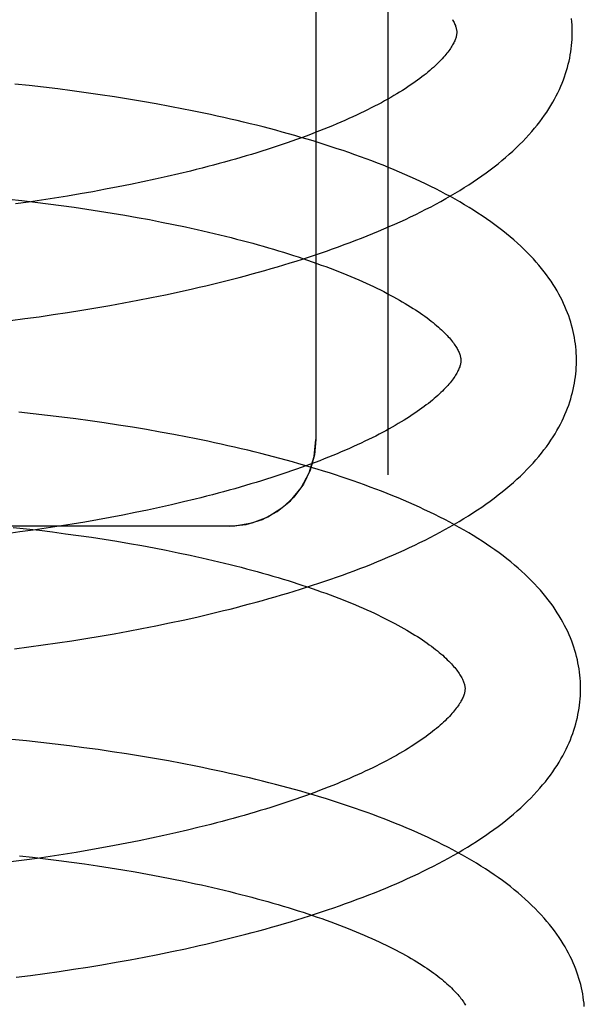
# Model space of a CAD drawing. Header units: inches. Extents: x 0 to 215, y 0 to 139.
# Tile 35 of 98: x 42.0271 to 42.1248, y 53.1208 to 53.2912. Entities that reach past the tile are written whole.
import ezdxf

# ---------------------------------------------------------------- set-up
doc = ezdxf.new("R2010")
doc.units = ezdxf.units.IN
doc.header["$LTSCALE"] = 11.804375
doc.header["$MEASUREMENT"] = 0
doc.linetypes.add('HIDDEN', pattern=[0.2, 0.1, -0.1])
doc.layers.add('DEFAULT_2', color=8, linetype='HIDDEN')

msp = doc.modelspace()

# ---------------------------------------------------------------- linework, layer by layer
at = {"layer": 'DEFAULT_2', "color": 8, "linetype": 'HIDDEN'}
for p, q in [((42.09083, 53.40176), (42.09083, 53.21243)), ((42.07833, 53.39145), (42.07833, 53.21854)), ((42.02871, 53.27978), (42.02622, 53.28005)), ((42.03119, 53.2795), (42.02871, 53.27978)), ((42.03366, 53.2792), (42.03119, 53.2795)), ((42.03613, 53.27889), (42.03366, 53.2792)), ((42.03859, 53.27855), (42.03613, 53.27889)), ((42.04103, 53.2782), (42.03859, 53.27855)), ((42.04347, 53.27783), (42.04103, 53.2782)), ((42.0459, 53.27745), (42.04347, 53.27783)), ((42.04831, 53.27705), (42.0459, 53.27745)), ((42.05071, 53.27662), (42.04831, 53.27705)), ((42.05309, 53.27619), (42.05071, 53.27662)), ((42.05258, 53.26404), (42.0505, 53.26357)), ((42.05463, 53.26451), (42.05258, 53.26404)), ((42.05665, 53.265), (42.05463, 53.26451)), ((42.04412, 53.26225), (42.04195, 53.26184)), ((42.04627, 53.26268), (42.04412, 53.26225)), ((42.04839, 53.26312), (42.04627, 53.26268)), ((42.0505, 53.26357), (42.04839, 53.26312)), ((42.03533, 53.26068), (42.03309, 53.26032)), ((42.03755, 53.26105), (42.03533, 53.26068)), ((42.03976, 53.26143), (42.03755, 53.26105)), ((42.04195, 53.26184), (42.03976, 53.26143)), ((42.02519, 53.26014), (42.02747, 53.25989)), ((42.02859, 53.25964), (42.02632, 53.25933)), ((42.02747, 53.25989), (42.02974, 53.25962)), ((42.03085, 53.25997), (42.02859, 53.25964)), ((42.02974, 53.25962), (42.032, 53.25934)), ((42.03309, 53.26032), (42.03085, 53.25997)), ((42.032, 53.25934), (42.03425, 53.25905)), ((42.03425, 53.25905), (42.03649, 53.25874)), ((42.03649, 53.25874), (42.03871, 53.25842)), ((42.03871, 53.25842), (42.04091, 53.25808)), ((42.04091, 53.25808), (42.0431, 53.25773)), ((42.0431, 53.25773), (42.04527, 53.25736)), ((42.04527, 53.25736), (42.04742, 53.25698)), ((42.04742, 53.25698), (42.04955, 53.25659)), ((42.04955, 53.25659), (42.05165, 53.25618)), ((42.05165, 53.25618), (42.05372, 53.25577)), ((42.04992, 53.2431), (42.05229, 53.24359)), ((42.05229, 53.24359), (42.05466, 53.2441)), ((42.05466, 53.2441), (42.057, 53.24462)), ((42.04026, 53.24131), (42.04269, 53.24173)), ((42.04269, 53.24173), (42.04511, 53.24217)), ((42.04511, 53.24217), (42.04752, 53.24263)), ((42.04752, 53.24263), (42.04992, 53.2431)), ((42.03042, 53.2398), (42.03289, 53.24015)), ((42.03289, 53.24015), (42.03536, 53.24052)), ((42.03536, 53.24052), (42.03781, 53.24091)), ((42.03781, 53.24091), (42.04026, 53.24131)), ((42.02547, 53.23914), (42.02795, 53.23946)), ((42.02795, 53.23946), (42.03042, 53.2398)), ((42.02939, 53.223), (42.02691, 53.22326)), ((42.03187, 53.22272), (42.02939, 53.223)), ((42.03435, 53.22242), (42.03187, 53.22272)), ((42.03682, 53.2221), (42.03435, 53.22242)), ((42.03928, 53.22177), (42.03682, 53.2221)), ((42.04172, 53.22142), (42.03928, 53.22177)), ((42.04416, 53.22105), (42.04172, 53.22142)), ((42.04659, 53.22066), (42.04416, 53.22105)), ((42.049, 53.22026), (42.04659, 53.22066)), ((42.0514, 53.21984), (42.049, 53.22026)), ((42.05378, 53.2194), (42.0514, 53.21984)), ((42.05543, 53.20774), (42.05338, 53.20726)), ((42.05745, 53.20823), (42.05543, 53.20774)), ((42.04919, 53.20634), (42.04707, 53.2059)), ((42.0513, 53.2068), (42.04919, 53.20634)), ((42.05338, 53.20726), (42.0513, 53.2068)), ((42.03835, 53.20427), (42.03613, 53.2039)), ((42.04056, 53.20466), (42.03835, 53.20427)), ((42.04275, 53.20506), (42.04056, 53.20466)), ((42.04492, 53.20547), (42.04275, 53.20506)), ((42.04707, 53.2059), (42.04492, 53.20547)), ((42.06333, 53.20354), (41.84333, 53.20354)), ((42.02711, 53.20255), (42.02484, 53.20225)), ((42.02596, 53.20334), (42.02824, 53.20309)), ((42.02938, 53.20286), (42.02711, 53.20255)), ((42.02824, 53.20309), (42.03051, 53.20283)), ((42.03164, 53.20319), (42.02938, 53.20286)), ((42.03051, 53.20283), (42.03278, 53.20255)), ((42.03389, 53.20354), (42.03164, 53.20319)), ((42.03278, 53.20255), (42.03503, 53.20225)), ((42.03613, 53.2039), (42.03389, 53.20354)), ((42.03503, 53.20225), (42.03727, 53.20194)), ((42.03727, 53.20194), (42.03949, 53.20162)), ((42.03949, 53.20162), (42.0417, 53.20128)), ((42.0417, 53.20128), (42.04389, 53.20093)), ((42.04389, 53.20093), (42.04606, 53.20056)), ((42.04606, 53.20056), (42.04821, 53.20018)), ((42.04821, 53.20018), (42.05033, 53.19979)), ((42.05033, 53.19979), (42.05243, 53.19938)), ((42.05243, 53.19938), (42.05451, 53.19896)), ((42.05301, 53.1868), (42.05538, 53.1873)), ((42.05538, 53.1873), (42.05772, 53.18783)), ((42.04583, 53.18538), (42.04824, 53.18584)), ((42.04824, 53.18584), (42.05064, 53.18631)), ((42.05064, 53.18631), (42.05301, 53.1868)), ((42.03608, 53.18373), (42.03853, 53.18412)), ((42.03853, 53.18412), (42.04098, 53.18452)), ((42.04098, 53.18452), (42.04341, 53.18494)), ((42.04341, 53.18494), (42.04583, 53.18538)), ((42.02619, 53.18235), (42.02867, 53.18267)), ((42.02867, 53.18267), (42.03115, 53.183)), ((42.03115, 53.183), (42.03361, 53.18336)), ((42.03361, 53.18336), (42.03608, 53.18373)), ((42.02824, 53.16641), (42.02574, 53.16666)), ((42.03073, 53.16614), (42.02824, 53.16641)), ((42.03322, 53.16585), (42.03073, 53.16614)), ((42.03571, 53.16555), (42.03322, 53.16585)), ((42.03818, 53.16522), (42.03571, 53.16555)), ((42.04065, 53.16488), (42.03818, 53.16522)), ((42.04311, 53.16453), (42.04065, 53.16488)), ((42.04555, 53.16415), (42.04311, 53.16453)), ((42.04799, 53.16376), (42.04555, 53.16415)), ((42.0504, 53.16335), (42.04799, 53.16376)), ((42.05281, 53.16292), (42.0504, 53.16335)), ((42.0552, 53.16248), (42.05281, 53.16292)), ((42.05817, 53.15144), (42.05615, 53.15095)), ((42.05202, 53.15), (42.04991, 53.14955)), ((42.05409, 53.15047), (42.05202, 53.15)), ((42.05615, 53.15095), (42.05409, 53.15047)), ((42.04346, 53.14827), (42.04128, 53.14787)), ((42.04563, 53.14868), (42.04346, 53.14827)), ((42.04778, 53.14911), (42.04563, 53.14868)), ((42.04991, 53.14955), (42.04778, 53.14911)), ((42.02703, 53.14651), (42.0293, 53.14626)), ((42.03236, 53.1464), (42.0301, 53.14607)), ((42.03461, 53.14675), (42.03236, 53.1464)), ((42.03685, 53.14711), (42.03461, 53.14675)), ((42.03907, 53.14748), (42.03685, 53.14711)), ((42.04128, 53.14787), (42.03907, 53.14748)), ((42.02783, 53.14576), (42.02555, 53.14546)), ((42.0301, 53.14607), (42.02783, 53.14576)), ((42.0293, 53.14626), (42.03157, 53.14599)), ((42.03157, 53.14599), (42.03383, 53.14571)), ((42.03383, 53.14571), (42.03607, 53.14542)), ((42.03607, 53.14542), (42.0383, 53.14511)), ((42.0383, 53.14511), (42.04052, 53.14478)), ((42.04052, 53.14478), (42.04272, 53.14444)), ((42.04272, 53.14444), (42.0449, 53.14409)), ((42.0449, 53.14409), (42.04706, 53.14372)), ((42.04706, 53.14372), (42.0492, 53.14334)), ((42.0492, 53.14334), (42.05132, 53.14295)), ((42.05132, 53.14295), (42.05341, 53.14254)), ((42.05341, 53.14254), (42.05548, 53.14212)), ((42.05577, 53.13044), (42.05813, 53.13097)), ((42.04861, 53.12898), (42.05101, 53.12945)), ((42.05101, 53.12945), (42.0534, 53.12994)), ((42.0534, 53.12994), (42.05577, 53.13044)), ((42.03886, 53.12726), (42.04132, 53.12766)), ((42.04132, 53.12766), (42.04376, 53.12808)), ((42.04376, 53.12808), (42.04619, 53.12852)), ((42.04619, 53.12852), (42.04861, 53.12898)), ((42.02897, 53.12582), (42.03145, 53.12616)), ((42.03145, 53.12616), (42.03393, 53.12651)), ((42.03393, 53.12651), (42.0364, 53.12688)), ((42.0364, 53.12688), (42.03886, 53.12726)), ((42.02648, 53.1255), (42.02897, 53.12582))]:
    msp.add_line(p, q, dxfattribs=at)
for points in [[(42.10197, 53.29123), (42.10208, 53.29105), (42.10218, 53.29086), (42.10227, 53.29069), (42.10235, 53.29051), (42.10243, 53.29035), (42.10249, 53.29019), (42.10254, 53.29004), (42.10259, 53.28989), (42.10263, 53.28976), (42.10266, 53.28963), (42.10269, 53.2895), (42.1027, 53.28938), (42.10272, 53.28926), (42.10273, 53.28915), (42.10273, 53.28904)], [(42.12273, 53.2893), (42.12272, 53.28975), (42.12269, 53.29029), (42.12266, 53.29083), (42.12261, 53.29137)], [(42.10273, 53.28904), (42.10273, 53.28893), (42.10272, 53.28882), (42.10271, 53.28869), (42.1027, 53.28857), (42.10267, 53.28844), (42.10264, 53.28831), (42.10261, 53.28816), (42.10256, 53.28802), (42.10251, 53.28786), (42.10245, 53.2877), (42.10238, 53.28753), (42.1023, 53.28736), (42.10221, 53.28718), (42.10212, 53.287), (42.10201, 53.28681), (42.1019, 53.28662), (42.10178, 53.28642), (42.10165, 53.28622), (42.10151, 53.28601), (42.10136, 53.2858), (42.1012, 53.28559), (42.10102, 53.28537), (42.10084, 53.28514), (42.10065, 53.28491), (42.10044, 53.28468), (42.10023, 53.28444), (42.1, 53.28419), (42.09976, 53.28395), (42.09951, 53.2837), (42.09925, 53.28344), (42.09897, 53.28318), (42.09869, 53.28292), (42.09839, 53.28266), (42.09808, 53.28239), (42.09775, 53.28212), (42.09742, 53.28184), (42.09707, 53.28157), (42.0967, 53.28128), (42.09633, 53.281), (42.09594, 53.28071), (42.09554, 53.28043), (42.09512, 53.28014), (42.09469, 53.27984), (42.09425, 53.27955), (42.0938, 53.27925), (42.09333, 53.27896), (42.09285, 53.27866), (42.09236, 53.27836), (42.09185, 53.27805), (42.09133, 53.27775), (42.09079, 53.27745), (42.09024, 53.27714), (42.08968, 53.27683), (42.08911, 53.27653), (42.08852, 53.27622), (42.08792, 53.27591), (42.08731, 53.27561), (42.08668, 53.2753), (42.08605, 53.27499), (42.0854, 53.27468), (42.08473, 53.27438), (42.08406, 53.27407), (42.08337, 53.27377), (42.08267, 53.27346), (42.08196, 53.27316), (42.08124, 53.27285), (42.0805, 53.27255), (42.07975, 53.27225), (42.07899, 53.27195), (42.07822, 53.27165), (42.07744, 53.27135), (42.07664, 53.27105), (42.07584, 53.27075), (42.07502, 53.27046), (42.0742, 53.27017), (42.07336, 53.26987), (42.07251, 53.26958), (42.07165, 53.2693), (42.07078, 53.26901), (42.06991, 53.26873), (42.06902, 53.26845), (42.06812, 53.26817), (42.06721, 53.26789), (42.0663, 53.26761), (42.06537, 53.26734), (42.06443, 53.26707), (42.06349, 53.2668), (42.06254, 53.26654), (42.06158, 53.26628), (42.06061, 53.26602), (42.05963, 53.26576), (42.05865, 53.2655), (42.05765, 53.26525), (42.05665, 53.265)], [(42.057, 53.24462), (42.05816, 53.24489), (42.05932, 53.24516), (42.06048, 53.24544), (42.06163, 53.24572), (42.06277, 53.24601), (42.06391, 53.2463), (42.06504, 53.24659), (42.06617, 53.24689), (42.06729, 53.24719), (42.0684, 53.2475), (42.06951, 53.24781), (42.07061, 53.24812), (42.0717, 53.24845), (42.07279, 53.24877), (42.07387, 53.2491), (42.07494, 53.24943), (42.07601, 53.24977), (42.07707, 53.25011), (42.07812, 53.25046), (42.07916, 53.25081), (42.0802, 53.25116), (42.08123, 53.25152), (42.08225, 53.25189), (42.08326, 53.25226), (42.08427, 53.25263), (42.08526, 53.25301), (42.08625, 53.25339), (42.08723, 53.25378), (42.0882, 53.25418), (42.08916, 53.25457), (42.09012, 53.25498), (42.09106, 53.25538), (42.092, 53.2558), (42.09292, 53.25622), (42.09384, 53.25664), (42.09475, 53.25707), (42.09565, 53.2575), (42.09653, 53.25794), (42.09741, 53.25838), (42.09828, 53.25883), (42.09914, 53.25929), (42.09998, 53.25975), (42.10082, 53.26022), (42.10164, 53.26069), (42.10245, 53.26117), (42.10326, 53.26166), (42.10404, 53.26215), (42.10482, 53.26264), (42.10559, 53.26314), (42.10634, 53.26365), (42.10707, 53.26416), (42.1078, 53.26468), (42.10851, 53.26521), (42.1092, 53.26574), (42.10988, 53.26627), (42.11054, 53.26681), (42.11119, 53.26736), (42.11182, 53.26791), (42.11244, 53.26846), (42.11303, 53.26902), (42.11361, 53.26958), (42.11416, 53.27014), (42.1147, 53.2707), (42.11522, 53.27126), (42.11572, 53.27183), (42.1162, 53.27239), (42.11666, 53.27296), (42.1171, 53.27352), (42.11753, 53.27409), (42.11793, 53.27465), (42.11831, 53.27521), (42.11868, 53.27578), (42.11903, 53.27634), (42.11936, 53.27689), (42.11967, 53.27745), (42.11996, 53.27801), (42.12024, 53.27856), (42.1205, 53.27911), (42.12075, 53.27966), (42.12098, 53.28021), (42.12119, 53.28076), (42.12139, 53.2813), (42.12158, 53.28185), (42.12175, 53.28239), (42.1219, 53.28293), (42.12204, 53.28347), (42.12217, 53.28401), (42.12229, 53.28455), (42.12239, 53.28509), (42.12248, 53.28563), (42.12255, 53.28617), (42.12261, 53.28671), (42.12266, 53.28724), (42.1227, 53.28778), (42.12272, 53.28832), (42.12273, 53.28885), (42.12273, 53.2893)], [(42.12345, 53.2325), (42.12344, 53.23296), (42.12342, 53.23349), (42.12338, 53.23403), (42.12333, 53.23456), (42.12327, 53.2351), (42.12319, 53.23563), (42.1231, 53.23617), (42.123, 53.2367), (42.12289, 53.23724), (42.12276, 53.23778), (42.12261, 53.23831), (42.12246, 53.23885), (42.12229, 53.23939), (42.12211, 53.23993), (42.12191, 53.24047), (42.12169, 53.24101), (42.12147, 53.24155), (42.12122, 53.24209), (42.12096, 53.24263), (42.12069, 53.24318), (42.1204, 53.24372), (42.12009, 53.24427), (42.11976, 53.24482), (42.11942, 53.24537), (42.11906, 53.24592), (42.11868, 53.24647), (42.11828, 53.24702), (42.11786, 53.24758), (42.11743, 53.24813), (42.11697, 53.24869), (42.11649, 53.24924), (42.116, 53.24979), (42.11549, 53.25034), (42.11495, 53.25089), (42.1144, 53.25144), (42.11383, 53.25199), (42.11324, 53.25253), (42.11263, 53.25308), (42.112, 53.25361), (42.11136, 53.25414), (42.1107, 53.25467), (42.11002, 53.25519), (42.10933, 53.25571), (42.10862, 53.25622), (42.1079, 53.25673), (42.10716, 53.25723), (42.10641, 53.25773), (42.10565, 53.25822), (42.10487, 53.2587), (42.10408, 53.25918), (42.10328, 53.25965), (42.10246, 53.26011), (42.10164, 53.26057), (42.1008, 53.26102), (42.09996, 53.26147), (42.0991, 53.2619), (42.09823, 53.26234), (42.09735, 53.26277), (42.09646, 53.26319), (42.09557, 53.2636), (42.09466, 53.26402), (42.09374, 53.26442), (42.09281, 53.26482), (42.09188, 53.26521), (42.09093, 53.2656), (42.08998, 53.26599), (42.08902, 53.26637), (42.08804, 53.26674), (42.08706, 53.26711), (42.08607, 53.26747), (42.08508, 53.26783), (42.08407, 53.26818), (42.08306, 53.26853), (42.08204, 53.26887), (42.08101, 53.26921), (42.07997, 53.26954), (42.07893, 53.26987), (42.07788, 53.2702), (42.07682, 53.27052), (42.07575, 53.27083), (42.07468, 53.27114), (42.07359, 53.27145), (42.07251, 53.27175), (42.07141, 53.27205), (42.07031, 53.27234), (42.0692, 53.27263), (42.06809, 53.27291), (42.06697, 53.27319), (42.06584, 53.27346), (42.06471, 53.27373), (42.06357, 53.274), (42.06243, 53.27426), (42.06128, 53.27451), (42.06012, 53.27477), (42.05896, 53.27501), (42.0578, 53.27526), (42.05663, 53.2755), (42.05545, 53.27573), (42.05309, 53.27619)], [(42.05372, 53.25577), (42.05577, 53.25533), (42.05678, 53.25511), (42.05779, 53.25489), (42.05879, 53.25466), (42.05978, 53.25443), (42.06076, 53.2542), (42.06174, 53.25397), (42.06271, 53.25373), (42.06367, 53.25349), (42.06462, 53.25324), (42.06556, 53.253), (42.06649, 53.25275), (42.06741, 53.2525), (42.06833, 53.25224), (42.06923, 53.25198), (42.07012, 53.25173), (42.07101, 53.25146), (42.07188, 53.2512), (42.07275, 53.25094), (42.0736, 53.25067), (42.07445, 53.2504), (42.07528, 53.25013), (42.07611, 53.24985), (42.07692, 53.24958), (42.07772, 53.2493), (42.07851, 53.24902), (42.07929, 53.24874), (42.08005, 53.24846), (42.08081, 53.24818), (42.08155, 53.24789), (42.08228, 53.24761), (42.083, 53.24732), (42.08371, 53.24703), (42.0844, 53.24674), (42.08509, 53.24646), (42.08576, 53.24617), (42.08641, 53.24588), (42.08706, 53.24558), (42.08769, 53.24529), (42.08831, 53.245), (42.08892, 53.24471), (42.08951, 53.24442), (42.0901, 53.24413), (42.09066, 53.24383), (42.09122, 53.24354), (42.09176, 53.24325), (42.09229, 53.24296), (42.0928, 53.24267), (42.09331, 53.24239), (42.0938, 53.2421), (42.09427, 53.24181), (42.09473, 53.24153), (42.09518, 53.24124), (42.09562, 53.24096), (42.09604, 53.24068), (42.09645, 53.24041), (42.09684, 53.24013), (42.09723, 53.23986), (42.0976, 53.23959), (42.09795, 53.23932), (42.0983, 53.23905), (42.09863, 53.23879), (42.09895, 53.23853), (42.09925, 53.23827), (42.09955, 53.23801), (42.09983, 53.23776), (42.1001, 53.23751), (42.10035, 53.23727), (42.1006, 53.23703), (42.10083, 53.23679), (42.10105, 53.23656), (42.10126, 53.23633), (42.10146, 53.23611), (42.10165, 53.23589), (42.10182, 53.23567), (42.10199, 53.23546), (42.10215, 53.23525), (42.10229, 53.23505), (42.10243, 53.23485), (42.10256, 53.23466), (42.10268, 53.23447), (42.10279, 53.23428), (42.10289, 53.2341), (42.10298, 53.23392), (42.10306, 53.23375), (42.10314, 53.23358), (42.1032, 53.23342), (42.10326, 53.23326), (42.10331, 53.23312), (42.10335, 53.23298), (42.10338, 53.23284), (42.1034, 53.23271), (42.10342, 53.23259), (42.10344, 53.23247), (42.10345, 53.23236), (42.10345, 53.23225)], [(42.10345, 53.23225), (42.10345, 53.23215), (42.10344, 53.23203), (42.10343, 53.23191), (42.10342, 53.23179), (42.1034, 53.23167), (42.10337, 53.23154), (42.10333, 53.2314), (42.10329, 53.23125), (42.10324, 53.2311), (42.10318, 53.23094), (42.10311, 53.23077), (42.10303, 53.2306), (42.10295, 53.23042), (42.10285, 53.23023), (42.10275, 53.23004), (42.10264, 53.22985), (42.10251, 53.22965), (42.10238, 53.22945), (42.10224, 53.22924), (42.10209, 53.22903), (42.10193, 53.22882), (42.10176, 53.2286), (42.10158, 53.22837), (42.10139, 53.22815), (42.10119, 53.22791), (42.10097, 53.22767), (42.10075, 53.22743), (42.10051, 53.22718), (42.10026, 53.22693), (42.1, 53.22668), (42.09972, 53.22642), (42.09944, 53.22616), (42.09914, 53.22589), (42.09883, 53.22563), (42.09851, 53.22535), (42.09817, 53.22508), (42.09782, 53.2248), (42.09746, 53.22452), (42.09709, 53.22424), (42.0967, 53.22395), (42.0963, 53.22366), (42.09588, 53.22337), (42.09545, 53.22308), (42.09501, 53.22279), (42.09456, 53.22249), (42.0941, 53.22219), (42.09362, 53.22189), (42.09312, 53.22159), (42.09262, 53.22129), (42.0921, 53.22099), (42.09156, 53.22068), (42.09102, 53.22038), (42.09046, 53.22007), (42.08988, 53.21977), (42.0893, 53.21946), (42.0887, 53.21915), (42.08809, 53.21884), (42.08746, 53.21854), (42.08683, 53.21823), (42.08618, 53.21792), (42.08552, 53.21761), (42.08484, 53.21731), (42.08415, 53.217), (42.08346, 53.2167), (42.08274, 53.21639), (42.08202, 53.21609), (42.08129, 53.21578), (42.08054, 53.21548), (42.07978, 53.21518), (42.07901, 53.21488), (42.07823, 53.21458), (42.07743, 53.21428), (42.07663, 53.21399), (42.07581, 53.21369), (42.07499, 53.2134), (42.07415, 53.21311), (42.0733, 53.21282), (42.07245, 53.21253), (42.07158, 53.21224), (42.0707, 53.21196), (42.06981, 53.21168), (42.06891, 53.2114), (42.06801, 53.21112), (42.06709, 53.21085), (42.06617, 53.21057), (42.06523, 53.2103), (42.06429, 53.21003), (42.06334, 53.20977), (42.06237, 53.20951), (42.06141, 53.20925), (42.06043, 53.20899), (42.05944, 53.20873), (42.05845, 53.20848), (42.05745, 53.20823)], [(42.05772, 53.18783), (42.05888, 53.1881), (42.06004, 53.18837), (42.0612, 53.18865), (42.06235, 53.18893), (42.06349, 53.18921), (42.06463, 53.1895), (42.06576, 53.1898), (42.06688, 53.1901), (42.068, 53.1904), (42.06912, 53.19071), (42.07022, 53.19102), (42.07132, 53.19133), (42.07242, 53.19165), (42.07351, 53.19198), (42.07459, 53.19231), (42.07566, 53.19264), (42.07673, 53.19298), (42.07778, 53.19332), (42.07884, 53.19367), (42.07988, 53.19402), (42.08092, 53.19437), (42.08194, 53.19473), (42.08296, 53.1951), (42.08398, 53.19547), (42.08498, 53.19584), (42.08598, 53.19622), (42.08697, 53.1966), (42.08795, 53.19699), (42.08892, 53.19738), (42.08988, 53.19778), (42.09083, 53.19818), (42.09178, 53.19859), (42.09271, 53.199), (42.09364, 53.19942), (42.09456, 53.19984), (42.09546, 53.20027), (42.09636, 53.20071), (42.09725, 53.20115), (42.09813, 53.20159), (42.09899, 53.20204), (42.09985, 53.2025), (42.1007, 53.20296), (42.10153, 53.20342), (42.10236, 53.2039), (42.10317, 53.20438), (42.10397, 53.20486), (42.10476, 53.20535), (42.10554, 53.20585), (42.1063, 53.20635), (42.10706, 53.20686), (42.10779, 53.20737), (42.10852, 53.20789), (42.10923, 53.20842), (42.10992, 53.20895), (42.1106, 53.20948), (42.11126, 53.21002), (42.11191, 53.21057), (42.11254, 53.21112), (42.11315, 53.21167), (42.11375, 53.21222), (42.11433, 53.21278), (42.11488, 53.21334), (42.11542, 53.21391), (42.11594, 53.21447), (42.11644, 53.21504), (42.11692, 53.2156), (42.11738, 53.21617), (42.11783, 53.21673), (42.11825, 53.2173), (42.11865, 53.21786), (42.11903, 53.21842), (42.1194, 53.21899), (42.11975, 53.21955), (42.12008, 53.2201), (42.12039, 53.22066), (42.12068, 53.22122), (42.12096, 53.22177), (42.12122, 53.22232), (42.12147, 53.22287), (42.1217, 53.22342), (42.12191, 53.22397), (42.12211, 53.22451), (42.1223, 53.22506), (42.12247, 53.2256), (42.12262, 53.22614), (42.12276, 53.22668), (42.12289, 53.22722), (42.12301, 53.22776), (42.12311, 53.2283), (42.1232, 53.22884), (42.12327, 53.22938), (42.12333, 53.22992), (42.12338, 53.23045), (42.12342, 53.23099), (42.12344, 53.23152), (42.12345, 53.23206), (42.12345, 53.23251)], [(42.12417, 53.17571), (42.12416, 53.17617), (42.12414, 53.1767), (42.1241, 53.17724), (42.12405, 53.17777), (42.12399, 53.17831), (42.12391, 53.17884), (42.12382, 53.17938), (42.12372, 53.17991), (42.12361, 53.18045), (42.12348, 53.18099), (42.12333, 53.18152), (42.12318, 53.18206), (42.12301, 53.1826), (42.12282, 53.18314), (42.12263, 53.18368), (42.12241, 53.18422), (42.12218, 53.18476), (42.12194, 53.1853), (42.12168, 53.18585), (42.12141, 53.18639), (42.12111, 53.18694), (42.1208, 53.18748), (42.12048, 53.18803), (42.12014, 53.18858), (42.11977, 53.18913), (42.1194, 53.18968), (42.119, 53.19024), (42.11858, 53.19079), (42.11814, 53.19134), (42.11769, 53.1919), (42.11721, 53.19245), (42.11672, 53.193), (42.11621, 53.19355), (42.11567, 53.1941), (42.11512, 53.19465), (42.11455, 53.1952), (42.11396, 53.19574), (42.11335, 53.19628), (42.11273, 53.19682), (42.11208, 53.19735), (42.11142, 53.19788), (42.11075, 53.1984), (42.11005, 53.19892), (42.10935, 53.19943), (42.10862, 53.19994), (42.10789, 53.20044), (42.10714, 53.20093), (42.10637, 53.20142), (42.10559, 53.20191), (42.1048, 53.20238), (42.104, 53.20285), (42.10318, 53.20332), (42.10236, 53.20378), (42.10152, 53.20423), (42.10067, 53.20468), (42.09981, 53.20512), (42.09895, 53.20555), (42.09807, 53.20598), (42.09718, 53.2064), (42.09628, 53.20682), (42.09537, 53.20723), (42.09446, 53.20763), (42.09353, 53.20803), (42.09259, 53.20843), (42.09165, 53.20881), (42.09069, 53.2092), (42.08973, 53.20958), (42.08875, 53.20995), (42.08777, 53.21032), (42.08679, 53.21068), (42.08579, 53.21104), (42.08478, 53.21139), (42.08377, 53.21174), (42.08275, 53.21208), (42.08172, 53.21242), (42.08068, 53.21276), (42.07964, 53.21309), (42.07858, 53.21341), (42.07752, 53.21373), (42.07646, 53.21405), (42.07538, 53.21436), (42.0743, 53.21466), (42.07321, 53.21496), (42.07212, 53.21526), (42.07101, 53.21555), (42.06991, 53.21584), (42.06879, 53.21612), (42.06767, 53.2164), (42.06654, 53.21668), (42.06541, 53.21695), (42.06427, 53.21721), (42.06313, 53.21747), (42.06198, 53.21773), (42.06082, 53.21798), (42.05966, 53.21823), (42.05849, 53.21847), (42.05732, 53.21871), (42.05615, 53.21894), (42.05378, 53.2194)], [(42.06333, 53.20354), (42.06627, 53.20383), (42.06908, 53.20468), (42.07167, 53.20607), (42.07394, 53.20793), (42.0758, 53.2102), (42.07719, 53.21279), (42.07804, 53.21561), (42.07833, 53.21854)], [(42.07833, 53.21854), (42.07809, 53.21588), (42.07737, 53.21325), (42.07618, 53.2108), (42.07455, 53.20858), (42.07248, 53.20665), (42.07004, 53.20512), (42.06727, 53.20406), (42.06429, 53.20357), (42.06333, 53.20354)], [(42.05451, 53.19896), (42.05656, 53.19853), (42.05757, 53.19831), (42.05858, 53.19808), (42.05958, 53.19786), (42.06057, 53.19763), (42.06155, 53.19739), (42.06253, 53.19716), (42.06349, 53.19692), (42.06445, 53.19668), (42.0654, 53.19643), (42.06634, 53.19619), (42.06728, 53.19594), (42.0682, 53.19569), (42.06911, 53.19543), (42.07002, 53.19517), (42.07091, 53.19492), (42.0718, 53.19465), (42.07267, 53.19439), (42.07354, 53.19412), (42.07439, 53.19386), (42.07524, 53.19359), (42.07607, 53.19331), (42.07689, 53.19304), (42.0777, 53.19276), (42.07851, 53.19249), (42.07929, 53.19221), (42.08007, 53.19193), (42.08084, 53.19164), (42.08159, 53.19136), (42.08234, 53.19108), (42.08307, 53.19079), (42.08378, 53.1905), (42.08449, 53.19022), (42.08518, 53.18993), (42.08587, 53.18964), (42.08654, 53.18935), (42.08719, 53.18906), (42.08784, 53.18877), (42.08847, 53.18848), (42.08909, 53.18818), (42.0897, 53.18789), (42.09029, 53.1876), (42.09087, 53.18731), (42.09144, 53.18702), (42.09199, 53.18672), (42.09253, 53.18643), (42.09306, 53.18614), (42.09357, 53.18585), (42.09407, 53.18557), (42.09456, 53.18528), (42.09503, 53.185), (42.09549, 53.18471), (42.09594, 53.18443), (42.09638, 53.18415), (42.0968, 53.18387), (42.09721, 53.18359), (42.0976, 53.18331), (42.09798, 53.18304), (42.09835, 53.18277), (42.09871, 53.1825), (42.09905, 53.18223), (42.09938, 53.18197), (42.0997, 53.18171), (42.1, 53.18145), (42.1003, 53.1812), (42.10058, 53.18095), (42.10084, 53.1807), (42.1011, 53.18045), (42.10134, 53.18021), (42.10158, 53.17998), (42.1018, 53.17974), (42.10201, 53.17951), (42.1022, 53.17929), (42.10239, 53.17907), (42.10257, 53.17885), (42.10273, 53.17864), (42.10289, 53.17844), (42.10303, 53.17823), (42.10317, 53.17804), (42.10329, 53.17784), (42.10341, 53.17765), (42.10352, 53.17746), (42.10362, 53.17728), (42.10371, 53.1771), (42.10379, 53.17693), (42.10387, 53.17677), (42.10393, 53.17661), (42.10398, 53.17646), (42.10403, 53.17631), (42.10407, 53.17617), (42.1041, 53.17604), (42.10413, 53.17592), (42.10415, 53.1758), (42.10416, 53.17568), (42.10417, 53.17556), (42.10417, 53.17546)], [(42.05813, 53.13097), (42.0593, 53.13123), (42.06046, 53.13151), (42.06162, 53.13178), (42.06277, 53.13206), (42.06392, 53.13235), (42.06506, 53.13264), (42.0662, 53.13293), (42.06733, 53.13323), (42.06846, 53.13353), (42.06957, 53.13384), (42.07069, 53.13415), (42.07179, 53.13447), (42.07289, 53.13479), (42.07398, 53.13511), (42.07507, 53.13544), (42.07615, 53.13577), (42.07722, 53.13611), (42.07828, 53.13645), (42.07934, 53.1368), (42.08038, 53.13715), (42.08143, 53.13751), (42.08246, 53.13787), (42.08348, 53.13823), (42.0845, 53.1386), (42.08551, 53.13898), (42.08651, 53.13935), (42.0875, 53.13974), (42.08849, 53.14013), (42.08946, 53.14052), (42.09043, 53.14092), (42.09139, 53.14132), (42.09234, 53.14173), (42.09328, 53.14214), (42.09421, 53.14256), (42.09513, 53.14298), (42.09604, 53.14341), (42.09694, 53.14385), (42.09783, 53.14429), (42.09872, 53.14473), (42.09959, 53.14518), (42.10045, 53.14564), (42.1013, 53.1461), (42.10214, 53.14657), (42.10297, 53.14704), (42.10378, 53.14752), (42.10459, 53.14801), (42.10538, 53.1485), (42.10616, 53.149), (42.10693, 53.1495), (42.10769, 53.15001), (42.10843, 53.15052), (42.10916, 53.15105), (42.10988, 53.15157), (42.11058, 53.15211), (42.11126, 53.15264), (42.11193, 53.15319), (42.11258, 53.15373), (42.11321, 53.15428), (42.11383, 53.15483), (42.11442, 53.15539), (42.115, 53.15595), (42.11556, 53.15651), (42.1161, 53.15707), (42.11662, 53.15763), (42.11712, 53.1582), (42.1176, 53.15877), (42.11807, 53.15933), (42.11851, 53.1599), (42.11894, 53.16046), (42.11934, 53.16103), (42.11973, 53.16159), (42.12009, 53.16215), (42.12044, 53.16272), (42.12078, 53.16328), (42.12109, 53.16383), (42.12139, 53.16439), (42.12167, 53.16495), (42.12193, 53.1655), (42.12218, 53.16605), (42.12241, 53.1666), (42.12262, 53.16715), (42.12282, 53.1677), (42.12301, 53.16824), (42.12318, 53.16879), (42.12334, 53.16933), (42.12348, 53.16987), (42.12361, 53.17042), (42.12372, 53.17096), (42.12383, 53.1715), (42.12391, 53.17204), (42.12399, 53.17258), (42.12405, 53.17312), (42.1241, 53.17365), (42.12414, 53.17419), (42.12416, 53.17473), (42.12417, 53.17527), (42.12417, 53.17571)], [(42.10417, 53.17546), (42.10417, 53.17536), (42.10416, 53.17524), (42.10415, 53.17512), (42.10414, 53.175), (42.10412, 53.17488), (42.10409, 53.17474), (42.10405, 53.17461), (42.10401, 53.17446), (42.10396, 53.17431), (42.1039, 53.17415), (42.10383, 53.17398), (42.10375, 53.17381), (42.10367, 53.17363), (42.10357, 53.17344), (42.10347, 53.17325), (42.10336, 53.17306), (42.10323, 53.17286), (42.1031, 53.17266), (42.10296, 53.17245), (42.10281, 53.17224), (42.10265, 53.17203), (42.10248, 53.17181), (42.1023, 53.17158), (42.10211, 53.17135), (42.10191, 53.17112), (42.10169, 53.17088), (42.10147, 53.17064), (42.10123, 53.17039), (42.10098, 53.17014), (42.10072, 53.16989), (42.10044, 53.16963), (42.10016, 53.16937), (42.09986, 53.1691), (42.09955, 53.16884), (42.09923, 53.16856), (42.09889, 53.16829), (42.09854, 53.16801), (42.09818, 53.16773), (42.09781, 53.16745), (42.09742, 53.16716), (42.09702, 53.16687), (42.0966, 53.16658), (42.09617, 53.16629), (42.09573, 53.16599), (42.09528, 53.1657), (42.09482, 53.1654), (42.09434, 53.1651), (42.09384, 53.1648), (42.09334, 53.1645), (42.09282, 53.1642), (42.09228, 53.16389), (42.09174, 53.16359), (42.09118, 53.16328), (42.0906, 53.16297), (42.09002, 53.16267), (42.08942, 53.16236), (42.08881, 53.16205), (42.08818, 53.16175), (42.08755, 53.16144), (42.0869, 53.16113), (42.08624, 53.16082), (42.08556, 53.16052), (42.08487, 53.16021), (42.08418, 53.15991), (42.08346, 53.1596), (42.08274, 53.1593), (42.08201, 53.15899), (42.08126, 53.15869), (42.0805, 53.15839), (42.07973, 53.15809), (42.07895, 53.15779), (42.07815, 53.15749), (42.07735, 53.1572), (42.07653, 53.1569), (42.07571, 53.15661), (42.07487, 53.15632), (42.07402, 53.15603), (42.07316, 53.15574), (42.0723, 53.15545), (42.07142, 53.15517), (42.07053, 53.15489), (42.06963, 53.15461), (42.06873, 53.15433), (42.06781, 53.15405), (42.06688, 53.15378), (42.06595, 53.15351), (42.06501, 53.15324), (42.06405, 53.15298), (42.06309, 53.15271), (42.06212, 53.15245), (42.06115, 53.1522), (42.06016, 53.15194), (42.05917, 53.15169), (42.05817, 53.15144)], [(42.12482, 53.12045), (42.12477, 53.12099), (42.1247, 53.12153), (42.12463, 53.12207), (42.12454, 53.1226), (42.12444, 53.12314), (42.12432, 53.12368), (42.12419, 53.12422), (42.12405, 53.12476), (42.12389, 53.1253), (42.12372, 53.12584), (42.12353, 53.12638), (42.12333, 53.12692), (42.12312, 53.12747), (42.12289, 53.12801), (42.12264, 53.12855), (42.12238, 53.1291), (42.1221, 53.12965), (42.12181, 53.1302), (42.12149, 53.13075), (42.12117, 53.1313), (42.12082, 53.13185), (42.12045, 53.1324), (42.12007, 53.13296), (42.11967, 53.13351), (42.11925, 53.13406), (42.11881, 53.13462), (42.11835, 53.13517), (42.11787, 53.13573), (42.11737, 53.13628), (42.11685, 53.13684), (42.11632, 53.13739), (42.11576, 53.13794), (42.11518, 53.13849), (42.11459, 53.13903), (42.11397, 53.13957), (42.11334, 53.14011), (42.11269, 53.14065), (42.11203, 53.14118), (42.11134, 53.1417), (42.11064, 53.14222), (42.10993, 53.14274), (42.1092, 53.14324), (42.10846, 53.14375), (42.1077, 53.14424), (42.10693, 53.14473), (42.10615, 53.14522), (42.10535, 53.14569), (42.10454, 53.14616), (42.10372, 53.14663), (42.10289, 53.14709), (42.10205, 53.14754), (42.1012, 53.14799), (42.10033, 53.14843), (42.09946, 53.14886), (42.09857, 53.14929), (42.09768, 53.14971), (42.09677, 53.15013), (42.09586, 53.15054), (42.09494, 53.15095), (42.094, 53.15135), (42.09306, 53.15174), (42.09211, 53.15213), (42.09115, 53.15251), (42.09018, 53.15289), (42.0892, 53.15326), (42.08821, 53.15363), (42.08721, 53.154), (42.08621, 53.15435), (42.0852, 53.15471), (42.08418, 53.15506), (42.08315, 53.1554), (42.08211, 53.15574), (42.08107, 53.15607), (42.08002, 53.1564), (42.07896, 53.15672), (42.07789, 53.15704), (42.07682, 53.15736), (42.07573, 53.15767), (42.07465, 53.15797), (42.07355, 53.15828), (42.07245, 53.15857), (42.07134, 53.15886), (42.07022, 53.15915), (42.0691, 53.15943), (42.06797, 53.15971), (42.06684, 53.15999), (42.0657, 53.16026), (42.06455, 53.16052), (42.0634, 53.16078), (42.06225, 53.16104), (42.06108, 53.16129), (42.05992, 53.16153), (42.05874, 53.16178), (42.05756, 53.16201), (42.0552, 53.16248)], [(42.05548, 53.14212), (42.05752, 53.14168), (42.05853, 53.14146), (42.05953, 53.14124), (42.06053, 53.14101), (42.06151, 53.14078), (42.06249, 53.14055), (42.06347, 53.14031), (42.06443, 53.14007), (42.06538, 53.13983), (42.06633, 53.13959), (42.06726, 53.13934), (42.06819, 53.13909), (42.06911, 53.13884), (42.07002, 53.13859), (42.07092, 53.13833), (42.07181, 53.13807), (42.07269, 53.13781), (42.07356, 53.13755), (42.07442, 53.13728), (42.07528, 53.13701), (42.07612, 53.13674), (42.07694, 53.13647), (42.07776, 53.1362), (42.07857, 53.13592), (42.07937, 53.13564), (42.08015, 53.13537), (42.08093, 53.13509), (42.08169, 53.1348), (42.08244, 53.13452), (42.08318, 53.13424), (42.08391, 53.13395), (42.08462, 53.13367), (42.08532, 53.13338), (42.08601, 53.13309), (42.08669, 53.1328), (42.08736, 53.13251), (42.08801, 53.13222), (42.08865, 53.13193), (42.08928, 53.13164), (42.0899, 53.13135), (42.0905, 53.13106), (42.09109, 53.13077), (42.09167, 53.13048), (42.09223, 53.13019), (42.09278, 53.12989), (42.09332, 53.1296), (42.09385, 53.12932), (42.09436, 53.12903), (42.09486, 53.12874), (42.09534, 53.12845), (42.09581, 53.12817), (42.09627, 53.12788), (42.09672, 53.1276), (42.09715, 53.12732), (42.09757, 53.12704), (42.09797, 53.12677), (42.09836, 53.12649), (42.09874, 53.12622), (42.09911, 53.12595), (42.09946, 53.12568), (42.0998, 53.12542), (42.10013, 53.12515), (42.10045, 53.12489), (42.10075, 53.12463), (42.10104, 53.12438), (42.10132, 53.12413), (42.10159, 53.12388), (42.10184, 53.12364), (42.10208, 53.1234), (42.10231, 53.12317), (42.10253, 53.12294), (42.10274, 53.12271), (42.10293, 53.12249), (42.10312, 53.12227), (42.1033, 53.12205), (42.10346, 53.12184), (42.10362, 53.12163), (42.10376, 53.12143), (42.10389, 53.12123), (42.10402, 53.12104), (42.10414, 53.12085), (42.10424, 53.12067)]]:
    msp.add_lwpolyline(points, dxfattribs=at)

doc.saveas('drawing.dxf')
